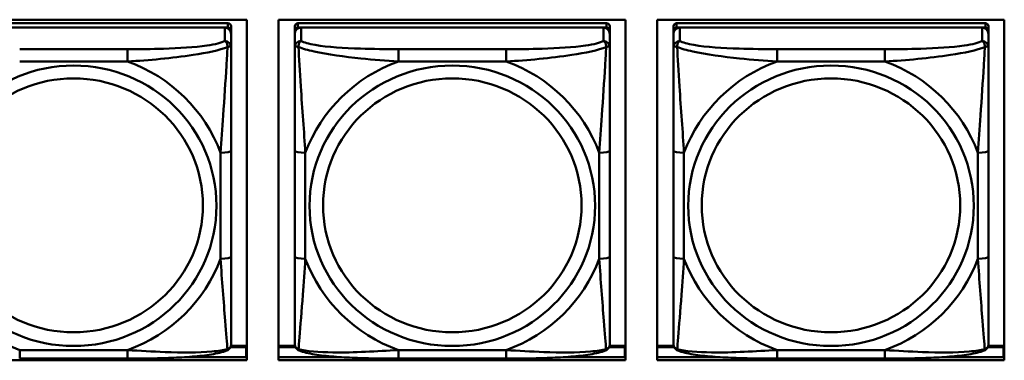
# Model space of a CAD drawing. Header units: inches. Extents: x 0.8 to 75.7, y -7.8 to 49.3.
# Tile 160 of 256: x 48.356 to 50.202, y 14.008 to 14.647. Entities that reach past the tile are written whole.
import ezdxf

# ---------------------------------------------------------------- set-up
doc = ezdxf.new("R2010")
doc.units = ezdxf.units.IN
doc.header["$MEASUREMENT"] = 0
doc.layers.add('Visible Edges(ROSSANSI)', color=7, linetype='Continuous', lineweight=50)
doc.layers.add('Visible Tangent Edges(ROSSANSI)', color=7, linetype='Continuous', lineweight=50)

msp = doc.modelspace()

# ---------------------------------------------------------------- linework, layer by layer
at = {"layer": 'Visible Edges(ROSSANSI)'}
for p, q in [((48.1314, 14.6471), (48.782, 14.6471)), ((48.7464, 14.6405), (48.1676, 14.6405)), ((48.782, 14.6471), (48.782, 14.0084)), ((48.8414, 14.0084), (48.8414, 14.6471)), ((48.8414, 14.6471), (49.492, 14.6471)), ((49.4564, 14.6405), (48.8776, 14.6405)), ((49.492, 14.6471), (49.492, 14.0084)), ((49.5514, 14.0084), (49.5514, 14.6471)), ((49.5514, 14.6471), (50.202, 14.6471)), ((50.1664, 14.6405), (49.5876, 14.6405)), ((50.202, 14.6471), (50.202, 14.0084)), ((48.1676, 14.6322), (48.7464, 14.6322)), ((48.7405, 14.6322), (48.1735, 14.6322)), ((48.7523, 14.6264), (48.7523, 14.6347)), ((48.7523, 14.6264), (48.7523, 14.6206)), ((48.8717, 14.6347), (48.8717, 14.6264)), ((48.8717, 14.6206), (48.8717, 14.6264)), ((48.8776, 14.6322), (49.4564, 14.6322)), ((49.4505, 14.6322), (48.8835, 14.6322)), ((49.4623, 14.6264), (49.4623, 14.6347)), ((49.4623, 14.6264), (49.4623, 14.6206)), ((49.5817, 14.6347), (49.5817, 14.6264)), ((49.5817, 14.6206), (49.5817, 14.6264)), ((49.5876, 14.6322), (50.1664, 14.6322)), ((50.1605, 14.6322), (49.5935, 14.6322)), ((50.1723, 14.6264), (50.1723, 14.6347)), ((50.1723, 14.6264), (50.1723, 14.6206)), ((48.7523, 14.5957), (48.7523, 14.6206)), ((48.8717, 14.6206), (48.8717, 14.5957)), ((49.4623, 14.5957), (49.4623, 14.6206)), ((49.5817, 14.6206), (49.5817, 14.5957)), ((50.1723, 14.5957), (50.1723, 14.6206)), ((48.7523, 14.2026), (48.7523, 14.4013)), ((48.8717, 14.4013), (48.8717, 14.2026)), ((49.4623, 14.2026), (49.4623, 14.4013)), ((49.5817, 14.4013), (49.5817, 14.2026)), ((50.1723, 14.2026), (50.1723, 14.4013)), ((48.751, 14.0333), (48.7802, 14.0333)), ((48.782, 14.0356), (48.7518, 14.0356)), ((48.7802, 14.0333), (48.7802, 14.0145)), ((48.8722, 14.0356), (48.8414, 14.0356)), ((48.8414, 14.0333), (48.873, 14.0333)), ((49.461, 14.0333), (49.4902, 14.0333)), ((49.492, 14.0356), (49.4618, 14.0356)), ((49.4902, 14.0333), (49.4902, 14.0145)), ((49.5822, 14.0356), (49.5514, 14.0356)), ((49.5514, 14.0333), (49.583, 14.0333)), ((50.171, 14.0333), (50.2002, 14.0333)), ((50.202, 14.0356), (50.1718, 14.0356)), ((50.2002, 14.0333), (50.2002, 14.0145)), ((48.6684, 14.0145), (48.782, 14.0145)), ((48.782, 14.0254), (48.7802, 14.0254)), ((48.8414, 14.0145), (48.9557, 14.0145)), ((49.3784, 14.0145), (49.492, 14.0145)), ((49.492, 14.0254), (49.4902, 14.0254)), ((49.5514, 14.0145), (49.6657, 14.0145)), ((50.0884, 14.0145), (50.202, 14.0145)), ((50.202, 14.0254), (50.2002, 14.0254)), ((48.782, 14.0084), (48.1314, 14.0084)), ((48.5582, 14.0117), (48.3559, 14.0117)), ((49.492, 14.0084), (48.8414, 14.0084)), ((49.2682, 14.0117), (49.0659, 14.0117)), ((50.202, 14.0084), (49.5514, 14.0084)), ((49.9782, 14.0117), (49.7759, 14.0117))]:
    msp.add_line(p, q, dxfattribs=at)
for centre, major_axis, start_param, end_param in [((48.7464, 14.6347), (0.00591, 0), 0, 1.570796), ((48.8776, 14.6347), (-0.00591, 0), 4.712389, 6.283185), ((49.4564, 14.6347), (0.00591, 0), 0, 1.570796), ((49.5876, 14.6347), (-0.00591, 0), 4.712389, 6.283185), ((50.1664, 14.6347), (0.00591, 0), 0, 1.570796), ((48.7405, 14.6206), (0.0118, 0), 0, 1.570796), ((48.7464, 14.6264), (0.00591, 0), 0, 1.570796), ((48.8835, 14.6206), (-0.0118, 0), 4.712389, 6.283185), ((48.8776, 14.6264), (-0.00591, 0), 4.712389, 6.283185), ((49.4505, 14.6206), (0.0118, 0), 0, 1.570796), ((49.4564, 14.6264), (0.00591, 0), 0, 1.570796), ((49.5935, 14.6206), (-0.0118, 0), 4.712389, 6.283185), ((49.5876, 14.6264), (-0.00591, 0), 4.712389, 6.283185), ((50.1605, 14.6206), (0.0118, 0), 0, 1.570796), ((50.1664, 14.6264), (0.00591, 0), 0, 1.570796)]:
    msp.add_ellipse(centre, major_axis=major_axis, ratio=0.981793, start_param=start_param, end_param=end_param, dxfattribs=at)
for points, knots in [([(48.7523, 14.4013), (48.7523, 14.4245), (48.7523, 14.4482), (48.7523, 14.4719), (48.7523, 14.503), (48.7523, 14.5353), (48.7523, 14.5621), (48.7523, 14.576), (48.7523, 14.588), (48.7523, 14.5957)], [0.2569537, 0.2569537, 0.2569537, 0.2569537, 0.4371919, 0.4371919, 0.4371919, 0.6739428, 0.6739428, 0.6739428, 0.7963818, 0.7963818, 0.7963818, 0.7963818]), ([(48.8717, 14.5957), (48.8717, 14.5866), (48.8717, 14.5714), (48.8717, 14.5542), (48.8717, 14.5278), (48.8717, 14.4975), (48.8717, 14.4681), (48.8717, 14.4457), (48.8717, 14.4233), (48.8717, 14.4013)], [-0.7968224, -0.7968224, -0.7968224, -0.7968224, -0.6514613, -0.6514613, -0.6514613, -0.427691, -0.427691, -0.427691, -0.2569517, -0.2569517, -0.2569517, -0.2569517]), ([(49.4623, 14.4013), (49.4623, 14.4245), (49.4623, 14.4482), (49.4623, 14.4719), (49.4623, 14.503), (49.4623, 14.5353), (49.4623, 14.5621), (49.4623, 14.576), (49.4623, 14.588), (49.4623, 14.5957)], [0.2569537, 0.2569537, 0.2569537, 0.2569537, 0.4371919, 0.4371919, 0.4371919, 0.6739428, 0.6739428, 0.6739428, 0.7963818, 0.7963818, 0.7963818, 0.7963818]), ([(49.5817, 14.5957), (49.5817, 14.5866), (49.5817, 14.5714), (49.5817, 14.5542), (49.5817, 14.5278), (49.5817, 14.4975), (49.5817, 14.4681), (49.5817, 14.4457), (49.5817, 14.4233), (49.5817, 14.4013)], [-0.7968224, -0.7968224, -0.7968224, -0.7968224, -0.6514613, -0.6514613, -0.6514613, -0.427691, -0.427691, -0.427691, -0.2569517, -0.2569517, -0.2569517, -0.2569517]), ([(50.1723, 14.4013), (50.1723, 14.4245), (50.1723, 14.4482), (50.1723, 14.4719), (50.1723, 14.503), (50.1723, 14.5353), (50.1723, 14.5621), (50.1723, 14.576), (50.1723, 14.588), (50.1723, 14.5957)], [0.2569537, 0.2569537, 0.2569537, 0.2569537, 0.4371919, 0.4371919, 0.4371919, 0.6739428, 0.6739428, 0.6739428, 0.7963818, 0.7963818, 0.7963818, 0.7963818]), ([(48.7523, 14.0391), (48.7523, 14.0413), (48.7523, 14.0505), (48.7523, 14.0633), (48.7523, 14.0828), (48.7523, 14.1097), (48.7523, 14.1374), (48.7523, 14.1586), (48.7523, 14.1806), (48.7523, 14.2026)], [-0.7968224, -0.7968224, -0.7968224, -0.7968224, -0.6514613, -0.6514613, -0.6514613, -0.427691, -0.427691, -0.427691, -0.2569517, -0.2569517, -0.2569517, -0.2569517]), ([(48.8717, 14.2026), (48.8717, 14.1794), (48.8717, 14.156), (48.8717, 14.1338), (48.8717, 14.1047), (48.8717, 14.0764), (48.8717, 14.0575), (48.8717, 14.0478), (48.8717, 14.0409), (48.8717, 14.0391)], [0.2569537, 0.2569537, 0.2569537, 0.2569537, 0.4371919, 0.4371919, 0.4371919, 0.6739428, 0.6739428, 0.6739428, 0.7963818, 0.7963818, 0.7963818, 0.7963818]), ([(49.4623, 14.0391), (49.4623, 14.0413), (49.4623, 14.0505), (49.4623, 14.0633), (49.4623, 14.0828), (49.4623, 14.1097), (49.4623, 14.1374), (49.4623, 14.1586), (49.4623, 14.1806), (49.4623, 14.2026)], [-0.7968224, -0.7968224, -0.7968224, -0.7968224, -0.6514613, -0.6514613, -0.6514613, -0.427691, -0.427691, -0.427691, -0.2569517, -0.2569517, -0.2569517, -0.2569517]), ([(49.5817, 14.2026), (49.5817, 14.1794), (49.5817, 14.156), (49.5817, 14.1338), (49.5817, 14.1047), (49.5817, 14.0764), (49.5817, 14.0575), (49.5817, 14.0478), (49.5817, 14.0409), (49.5817, 14.0391)], [0.2569537, 0.2569537, 0.2569537, 0.2569537, 0.4371919, 0.4371919, 0.4371919, 0.6739428, 0.6739428, 0.6739428, 0.7963818, 0.7963818, 0.7963818, 0.7963818]), ([(50.1723, 14.0391), (50.1723, 14.0413), (50.1723, 14.0505), (50.1723, 14.0633), (50.1723, 14.0828), (50.1723, 14.1097), (50.1723, 14.1374), (50.1723, 14.1586), (50.1723, 14.1806), (50.1723, 14.2026)], [-0.7968224, -0.7968224, -0.7968224, -0.7968224, -0.6514613, -0.6514613, -0.6514613, -0.427691, -0.427691, -0.427691, -0.2569517, -0.2569517, -0.2569517, -0.2569517]), ([(48.7442, 14.0268), (48.7453, 14.0272), (48.7464, 14.0279), (48.7484, 14.0294), (48.7492, 14.0304), (48.7506, 14.0323), (48.7511, 14.0333), (48.7518, 14.0352), (48.752, 14.0361), (48.7522, 14.0377), (48.7523, 14.0384), (48.7523, 14.0391)], [0.02510739, 0.02510739, 0.02510739, 0.02510739, 0.03073999, 0.03073999, 0.03637259, 0.03637259, 0.0420052, 0.0420052, 0.0476378, 0.0476378, 0.0532704, 0.0532704, 0.0532704, 0.0532704]), ([(48.8798, 14.0268), (48.8787, 14.0272), (48.8776, 14.0279), (48.8757, 14.0294), (48.8748, 14.0304), (48.8734, 14.0323), (48.8729, 14.0333), (48.8722, 14.0352), (48.872, 14.0361), (48.8718, 14.0377), (48.8717, 14.0384), (48.8717, 14.0391)], [0.02510739, 0.02510739, 0.02510739, 0.02510739, 0.03073999, 0.03073999, 0.03637259, 0.03637259, 0.0420052, 0.0420052, 0.0476378, 0.0476378, 0.0532704, 0.0532704, 0.0532704, 0.0532704]), ([(49.4542, 14.0268), (49.4553, 14.0272), (49.4564, 14.0279), (49.4584, 14.0294), (49.4592, 14.0304), (49.4606, 14.0323), (49.4611, 14.0333), (49.4618, 14.0352), (49.462, 14.0361), (49.4622, 14.0377), (49.4623, 14.0384), (49.4623, 14.0391)], [0.02510739, 0.02510739, 0.02510739, 0.02510739, 0.03073999, 0.03073999, 0.03637259, 0.03637259, 0.0420052, 0.0420052, 0.0476378, 0.0476378, 0.0532704, 0.0532704, 0.0532704, 0.0532704]), ([(49.5898, 14.0268), (49.5887, 14.0272), (49.5876, 14.0279), (49.5857, 14.0294), (49.5848, 14.0304), (49.5834, 14.0323), (49.5829, 14.0333), (49.5822, 14.0352), (49.582, 14.0361), (49.5818, 14.0377), (49.5817, 14.0384), (49.5817, 14.0391)], [0.02510739, 0.02510739, 0.02510739, 0.02510739, 0.03073999, 0.03073999, 0.03637259, 0.03637259, 0.0420052, 0.0420052, 0.0476378, 0.0476378, 0.0532704, 0.0532704, 0.0532704, 0.0532704]), ([(50.1642, 14.0268), (50.1653, 14.0272), (50.1664, 14.0279), (50.1684, 14.0294), (50.1692, 14.0304), (50.1706, 14.0323), (50.1711, 14.0333), (50.1718, 14.0352), (50.172, 14.0361), (50.1722, 14.0377), (50.1723, 14.0384), (50.1723, 14.0391)], [0.02510739, 0.02510739, 0.02510739, 0.02510739, 0.03073999, 0.03073999, 0.03637259, 0.03637259, 0.0420052, 0.0420052, 0.0476378, 0.0476378, 0.0532704, 0.0532704, 0.0532704, 0.0532704]), ([(48.7442, 14.0268), (48.7358, 14.0233), (48.7263, 14.0213), (48.7043, 14.0177), (48.6921, 14.0163), (48.6664, 14.0142), (48.6531, 14.0135), (48.6263, 14.0124), (48.6127, 14.0121), (48.5854, 14.0118), (48.5717, 14.0117), (48.5582, 14.0117)], [-0.7703505, -0.7703505, -0.7703505, -0.7703505, -0.6676711, -0.6676711, -0.5649918, -0.5649918, -0.4623124, -0.4623124, -0.3596331, -0.3596331, -0.2569537, -0.2569537, -0.2569537, -0.2569537]), ([(49.0659, 14.0117), (49.0523, 14.0117), (49.0387, 14.0118), (49.0114, 14.0121), (48.9978, 14.0124), (48.9709, 14.0135), (48.9576, 14.0142), (48.932, 14.0163), (48.9198, 14.0177), (48.8977, 14.0213), (48.8882, 14.0233), (48.8798, 14.0268)], [0.2569517, 0.2569517, 0.2569517, 0.2569517, 0.3597049, 0.3597049, 0.4624581, 0.4624581, 0.5652112, 0.5652112, 0.6679644, 0.6679644, 0.7707176, 0.7707176, 0.7707176, 0.7707176]), ([(49.4542, 14.0268), (49.4458, 14.0233), (49.4363, 14.0213), (49.4143, 14.0177), (49.4021, 14.0163), (49.3764, 14.0142), (49.3631, 14.0135), (49.3363, 14.0124), (49.3227, 14.0121), (49.2954, 14.0118), (49.2817, 14.0117), (49.2682, 14.0117)], [-0.7703505, -0.7703505, -0.7703505, -0.7703505, -0.6676711, -0.6676711, -0.5649918, -0.5649918, -0.4623124, -0.4623124, -0.3596331, -0.3596331, -0.2569537, -0.2569537, -0.2569537, -0.2569537]), ([(49.7759, 14.0117), (49.7623, 14.0117), (49.7487, 14.0118), (49.7214, 14.0121), (49.7078, 14.0124), (49.6809, 14.0135), (49.6676, 14.0142), (49.642, 14.0163), (49.6298, 14.0177), (49.6077, 14.0213), (49.5982, 14.0233), (49.5898, 14.0268)], [0.2569517, 0.2569517, 0.2569517, 0.2569517, 0.3597049, 0.3597049, 0.4624581, 0.4624581, 0.5652112, 0.5652112, 0.6679644, 0.6679644, 0.7707176, 0.7707176, 0.7707176, 0.7707176]), ([(50.1642, 14.0268), (50.1558, 14.0233), (50.1463, 14.0213), (50.1243, 14.0177), (50.1121, 14.0163), (50.0864, 14.0142), (50.0731, 14.0135), (50.0463, 14.0124), (50.0327, 14.0121), (50.0054, 14.0118), (49.9917, 14.0117), (49.9782, 14.0117)], [-0.7703505, -0.7703505, -0.7703505, -0.7703505, -0.6676711, -0.6676711, -0.5649918, -0.5649918, -0.4623124, -0.4623124, -0.3596331, -0.3596331, -0.2569537, -0.2569537, -0.2569537, -0.2569537])]:
    msp.add_open_spline(points, degree=3, knots=knots, dxfattribs=at)
at = {"layer": 'Visible Tangent Edges(ROSSANSI)'}
for p, q in [((48.7464, 14.6405), (48.7464, 14.6322)), ((48.8776, 14.6322), (48.8776, 14.6405)), ((49.4564, 14.6405), (49.4564, 14.6322)), ((49.5876, 14.6322), (49.5876, 14.6405)), ((50.1664, 14.6405), (50.1664, 14.6322)), ((48.7405, 14.6322), (48.7405, 14.6073)), ((48.8835, 14.6073), (48.8835, 14.6322)), ((49.4505, 14.6322), (49.4505, 14.6073)), ((49.5935, 14.6073), (49.5935, 14.6322)), ((50.1605, 14.6322), (50.1605, 14.6073)), ((48.5582, 14.5919), (48.3559, 14.5919)), ((48.5582, 14.5919), (48.5582, 14.5688)), ((49.0659, 14.5919), (49.0659, 14.5688)), ((49.2682, 14.5919), (49.0659, 14.5919)), ((49.2682, 14.5919), (49.2682, 14.5688)), ((49.7759, 14.5919), (49.7759, 14.5688)), ((49.9782, 14.5919), (49.7759, 14.5919)), ((49.9782, 14.5919), (49.9782, 14.5688)), ((48.3559, 14.5688), (48.5582, 14.5688)), ((49.0659, 14.5688), (49.2682, 14.5688)), ((49.7759, 14.5688), (49.9782, 14.5688)), ((48.7326, 14.3975), (48.7326, 14.1989)), ((48.8914, 14.1989), (48.8914, 14.3975)), ((49.4426, 14.3975), (49.4426, 14.1989)), ((49.6014, 14.1989), (49.6014, 14.3975)), ((50.1526, 14.3975), (50.1526, 14.1989)), ((48.5582, 14.0276), (48.3559, 14.0276)), ((48.3559, 14.0117), (48.3559, 14.0276)), ((48.5582, 14.0117), (48.5582, 14.0276)), ((49.2682, 14.0276), (49.0659, 14.0276)), ((49.0659, 14.0117), (49.0659, 14.0276)), ((49.2682, 14.0117), (49.2682, 14.0276)), ((49.9782, 14.0276), (49.7759, 14.0276)), ((49.7759, 14.0117), (49.7759, 14.0276)), ((49.9782, 14.0117), (49.9782, 14.0276))]:
    msp.add_line(p, q, dxfattribs=at)
for centre, major_axis, ratio, start_param, end_param in [((48.7405, 14.5957), (0.0118, 0), 0.981793, 0, 1.570796), ((48.8835, 14.5957), (-0.0118, 0), 0.981793, 4.712389, 6.283185), ((49.4505, 14.5957), (0.0118, 0), 0.981793, 0, 1.570796), ((49.5935, 14.5957), (-0.0118, 0), 0.981793, 4.712389, 6.283185), ((50.1605, 14.5957), (0.0118, 0), 0.981793, 0, 1.570796), ((48.457, 14.2982), (0.2936, 0), 0.981793, 0.351767, 1.21903), ((49.167, 14.2982), (-0.2936, 0), 0.981793, 5.064156, 5.931419), ((49.167, 14.2982), (0.2936, 0), 0.981793, 0.351767, 1.21903), ((49.877, 14.2982), (-0.2936, 0), 0.981793, 5.064156, 5.931419), ((49.877, 14.2982), (0.2936, 0), 0.981793, 0.351767, 1.21903), ((48.7326, 14.4013), (0.0197, 0), 0.189952, 4.712389, 6.283185), ((48.8914, 14.4013), (-0.0197, 0), 0.189952, 0, 1.570796), ((49.4426, 14.4013), (0.0197, 0), 0.189952, 4.712389, 6.283185), ((49.6014, 14.4013), (-0.0197, 0), 0.189952, 0, 1.570796), ((50.1526, 14.4013), (0.0197, 0), 0.189952, 4.712389, 6.283185), ((48.457, 14.2982), (-0.2936, 0), 0.981793, 0.351767, 1.21903), ((48.457, 14.2982), (0.2936, 0), 0.981793, 5.064156, 5.931419), ((48.7326, 14.2026), (0.0197, 0), 0.189952, 4.712389, 6.283185), ((48.8914, 14.2026), (-0.0197, 0), 0.189952, 0, 1.570796), ((49.167, 14.2982), (-0.2936, 0), 0.981793, 0.351767, 1.21903), ((49.167, 14.2982), (0.2936, 0), 0.981793, 5.064156, 5.931419), ((49.4426, 14.2026), (0.0197, 0), 0.189952, 4.712389, 6.283185), ((49.6014, 14.2026), (-0.0197, 0), 0.189952, 0, 1.570796), ((49.877, 14.2982), (-0.2936, 0), 0.981793, 0.351767, 1.21903), ((49.877, 14.2982), (0.2936, 0), 0.981793, 5.064156, 5.931419), ((50.1526, 14.2026), (0.0197, 0), 0.189952, 4.712389, 6.283185)]:
    msp.add_ellipse(centre, major_axis=major_axis, ratio=ratio, start_param=start_param, end_param=end_param, dxfattribs=at)
for centre, major_axis in [((48.457, 14.2982), (-0.2678, 0)), ((49.167, 14.2982), (-0.2678, 0)), ((49.877, 14.2982), (-0.2678, 0)), ((48.457, 14.299), (-0.2424, 0)), ((49.167, 14.299), (-0.2424, 0)), ((49.877, 14.299), (-0.2424, 0))]:
    msp.add_ellipse(centre, major_axis=major_axis, ratio=0.981793, dxfattribs=at)
for points, knots in [([(48.7405, 14.6073), (48.7347, 14.6038), (48.7223, 14.6008), (48.707, 14.5986), (48.6836, 14.5952), (48.6545, 14.5935), (48.6254, 14.5927), (48.6032, 14.592), (48.5806, 14.5919), (48.5582, 14.5919)], [-0.7968224, -0.7968224, -0.7968224, -0.7968224, -0.6514613, -0.6514613, -0.6514613, -0.427691, -0.427691, -0.427691, -0.2569517, -0.2569517, -0.2569517, -0.2569517]), ([(48.7405, 14.6073), (48.741, 14.607), (48.7415, 14.6067), (48.7424, 14.6059), (48.7428, 14.6055), (48.7434, 14.6047), (48.7436, 14.6044), (48.7439, 14.6038), (48.744, 14.6036), (48.7443, 14.6029), (48.7445, 14.6024), (48.745, 14.6009), (48.7452, 14.6), (48.7454, 14.5979), (48.7455, 14.5969), (48.7454, 14.5958)], [-0.0532704, -0.0532704, -0.0532704, -0.0532704, -0.04377373, -0.04377373, -0.03521335, -0.03521335, -0.02986312, -0.02986312, -0.02651922, -0.02651922, -0.01983142, -0.01983142, -0.00913095, -0.00913095, 0.00023197, 0.00023197, 0.00023197, 0.00023197]), ([(48.8786, 14.5958), (48.8786, 14.5969), (48.8786, 14.5979), (48.8789, 14.6), (48.8791, 14.6009), (48.8795, 14.6024), (48.8797, 14.6029), (48.88, 14.6036), (48.8801, 14.6038), (48.8804, 14.6044), (48.8807, 14.6047), (48.8812, 14.6055), (48.8816, 14.6059), (48.8825, 14.6067), (48.883, 14.607), (48.8835, 14.6073)], [-0.00023197, -0.00023197, -0.00023197, -0.00023197, 0.00913095, 0.00913095, 0.01983142, 0.01983142, 0.02651922, 0.02651922, 0.02986312, 0.02986312, 0.03521335, 0.03521335, 0.04377373, 0.04377373, 0.0532704, 0.0532704, 0.0532704, 0.0532704]), ([(49.0659, 14.5919), (49.0422, 14.5919), (49.0182, 14.592), (48.9949, 14.5928), (48.9642, 14.5937), (48.9333, 14.5957), (48.91, 14.5997), (48.898, 14.6018), (48.8884, 14.6044), (48.8835, 14.6073)], [0.2569537, 0.2569537, 0.2569537, 0.2569537, 0.4371919, 0.4371919, 0.4371919, 0.6739428, 0.6739428, 0.6739428, 0.7963818, 0.7963818, 0.7963818, 0.7963818]), ([(49.4505, 14.6073), (49.4447, 14.6038), (49.4323, 14.6008), (49.417, 14.5986), (49.3936, 14.5952), (49.3645, 14.5935), (49.3354, 14.5927), (49.3132, 14.592), (49.2906, 14.5919), (49.2682, 14.5919)], [-0.7968224, -0.7968224, -0.7968224, -0.7968224, -0.6514613, -0.6514613, -0.6514613, -0.427691, -0.427691, -0.427691, -0.2569517, -0.2569517, -0.2569517, -0.2569517]), ([(49.4505, 14.6073), (49.451, 14.607), (49.4515, 14.6067), (49.4524, 14.6059), (49.4528, 14.6055), (49.4534, 14.6047), (49.4536, 14.6044), (49.4539, 14.6038), (49.454, 14.6036), (49.4543, 14.6029), (49.4545, 14.6024), (49.455, 14.6009), (49.4552, 14.6), (49.4554, 14.5979), (49.4555, 14.5969), (49.4554, 14.5958)], [-0.0532704, -0.0532704, -0.0532704, -0.0532704, -0.04377373, -0.04377373, -0.03521335, -0.03521335, -0.02986312, -0.02986312, -0.02651922, -0.02651922, -0.01983142, -0.01983142, -0.00913095, -0.00913095, 0.00023197, 0.00023197, 0.00023197, 0.00023197]), ([(49.5886, 14.5958), (49.5886, 14.5969), (49.5886, 14.5979), (49.5889, 14.6), (49.5891, 14.6009), (49.5895, 14.6024), (49.5897, 14.6029), (49.59, 14.6036), (49.5901, 14.6038), (49.5904, 14.6044), (49.5907, 14.6047), (49.5912, 14.6055), (49.5916, 14.6059), (49.5925, 14.6067), (49.593, 14.607), (49.5935, 14.6073)], [-0.00023197, -0.00023197, -0.00023197, -0.00023197, 0.00913095, 0.00913095, 0.01983142, 0.01983142, 0.02651922, 0.02651922, 0.02986312, 0.02986312, 0.03521335, 0.03521335, 0.04377373, 0.04377373, 0.0532704, 0.0532704, 0.0532704, 0.0532704]), ([(49.7759, 14.5919), (49.7522, 14.5919), (49.7282, 14.592), (49.7049, 14.5928), (49.6742, 14.5937), (49.6433, 14.5957), (49.62, 14.5997), (49.608, 14.6018), (49.5984, 14.6044), (49.5935, 14.6073)], [0.2569537, 0.2569537, 0.2569537, 0.2569537, 0.4371919, 0.4371919, 0.4371919, 0.6739428, 0.6739428, 0.6739428, 0.7963818, 0.7963818, 0.7963818, 0.7963818]), ([(50.1605, 14.6073), (50.1547, 14.6038), (50.1423, 14.6008), (50.127, 14.5986), (50.1036, 14.5952), (50.0745, 14.5935), (50.0454, 14.5927), (50.0232, 14.592), (50.0006, 14.5919), (49.9782, 14.5919)], [-0.7968224, -0.7968224, -0.7968224, -0.7968224, -0.6514613, -0.6514613, -0.6514613, -0.427691, -0.427691, -0.427691, -0.2569517, -0.2569517, -0.2569517, -0.2569517]), ([(50.1605, 14.6073), (50.161, 14.607), (50.1615, 14.6067), (50.1624, 14.6059), (50.1628, 14.6055), (50.1634, 14.6047), (50.1636, 14.6044), (50.1639, 14.6038), (50.164, 14.6036), (50.1643, 14.6029), (50.1645, 14.6024), (50.165, 14.6009), (50.1652, 14.6), (50.1654, 14.5979), (50.1655, 14.5969), (50.1654, 14.5958)], [-0.0532704, -0.0532704, -0.0532704, -0.0532704, -0.04377373, -0.04377373, -0.03521335, -0.03521335, -0.02986312, -0.02986312, -0.02651922, -0.02651922, -0.01983142, -0.01983142, -0.00913095, -0.00913095, 0.00023197, 0.00023197, 0.00023197, 0.00023197]), ([(48.5582, 14.5688), (48.5986, 14.5711), (48.641, 14.5749), (48.7067, 14.5849), (48.7311, 14.59), (48.7454, 14.5958)], [0.2569517, 0.2569517, 0.2569517, 0.2569517, 0.5559983, 0.5559983, 0.7482818, 0.7482818, 0.7482818, 0.7482818]), ([(48.7454, 14.5958), (48.7449, 14.5858), (48.7443, 14.5738), (48.7418, 14.5317), (48.7395, 14.4985), (48.7356, 14.4435), (48.734, 14.4204), (48.7326, 14.3975)], [-0.7478145, -0.7478145, -0.7478145, -0.7478145, -0.6493253, -0.6493253, -0.427691, -0.427691, -0.2569537, -0.2569537, -0.2569537, -0.2569537]), ([(48.7454, 14.5958), (48.7463, 14.5961), (48.747, 14.5963), (48.7485, 14.5967), (48.7491, 14.5968), (48.7501, 14.5969), (48.7504, 14.5969), (48.7508, 14.5969), (48.7509, 14.5969), (48.7512, 14.5969), (48.7514, 14.5968), (48.7518, 14.5967), (48.752, 14.5965), (48.7522, 14.5962), (48.7523, 14.596), (48.7523, 14.5957)], [-0.00023197, -0.00023197, -0.00023197, -0.00023197, 0.00913095, 0.00913095, 0.01983142, 0.01983142, 0.02651922, 0.02651922, 0.02986312, 0.02986312, 0.03521335, 0.03521335, 0.04377373, 0.04377373, 0.0532704, 0.0532704, 0.0532704, 0.0532704]), ([(48.8717, 14.5957), (48.8717, 14.596), (48.8718, 14.5962), (48.8721, 14.5965), (48.8722, 14.5967), (48.8726, 14.5968), (48.8728, 14.5969), (48.8731, 14.5969), (48.8732, 14.5969), (48.8736, 14.5969), (48.874, 14.5969), (48.8749, 14.5968), (48.8755, 14.5967), (48.877, 14.5963), (48.8777, 14.5961), (48.8786, 14.5958)], [-0.0532704, -0.0532704, -0.0532704, -0.0532704, -0.04377373, -0.04377373, -0.03521335, -0.03521335, -0.02986312, -0.02986312, -0.02651922, -0.02651922, -0.01983142, -0.01983142, -0.00913095, -0.00913095, 0.00023197, 0.00023197, 0.00023197, 0.00023197]), ([(48.8786, 14.5958), (48.8862, 14.5929), (48.8963, 14.59), (48.9333, 14.5818), (48.965, 14.5775), (49.0193, 14.572), (49.0425, 14.5701), (49.0659, 14.5688)], [-0.7478145, -0.7478145, -0.7478145, -0.7478145, -0.6493253, -0.6493253, -0.427691, -0.427691, -0.2569537, -0.2569537, -0.2569537, -0.2569537]), ([(48.8914, 14.3975), (48.889, 14.4372), (48.8857, 14.4794), (48.8811, 14.5494), (48.8795, 14.5768), (48.8786, 14.5958)], [0.2569517, 0.2569517, 0.2569517, 0.2569517, 0.5559983, 0.5559983, 0.7482818, 0.7482818, 0.7482818, 0.7482818]), ([(49.2682, 14.5688), (49.3086, 14.5711), (49.351, 14.5749), (49.4167, 14.5849), (49.4411, 14.59), (49.4554, 14.5958)], [0.2569517, 0.2569517, 0.2569517, 0.2569517, 0.5559983, 0.5559983, 0.7482818, 0.7482818, 0.7482818, 0.7482818]), ([(49.4554, 14.5958), (49.4549, 14.5858), (49.4543, 14.5738), (49.4518, 14.5317), (49.4495, 14.4985), (49.4456, 14.4435), (49.444, 14.4204), (49.4426, 14.3975)], [-0.7478145, -0.7478145, -0.7478145, -0.7478145, -0.6493253, -0.6493253, -0.427691, -0.427691, -0.2569537, -0.2569537, -0.2569537, -0.2569537]), ([(49.4554, 14.5958), (49.4563, 14.5961), (49.457, 14.5963), (49.4585, 14.5967), (49.4591, 14.5968), (49.4601, 14.5969), (49.4604, 14.5969), (49.4608, 14.5969), (49.4609, 14.5969), (49.4612, 14.5969), (49.4614, 14.5968), (49.4618, 14.5967), (49.462, 14.5965), (49.4622, 14.5962), (49.4623, 14.596), (49.4623, 14.5957)], [-0.00023197, -0.00023197, -0.00023197, -0.00023197, 0.00913095, 0.00913095, 0.01983142, 0.01983142, 0.02651922, 0.02651922, 0.02986312, 0.02986312, 0.03521335, 0.03521335, 0.04377373, 0.04377373, 0.0532704, 0.0532704, 0.0532704, 0.0532704]), ([(49.5817, 14.5957), (49.5817, 14.596), (49.5818, 14.5962), (49.5821, 14.5965), (49.5822, 14.5967), (49.5826, 14.5968), (49.5828, 14.5969), (49.5831, 14.5969), (49.5832, 14.5969), (49.5836, 14.5969), (49.584, 14.5969), (49.5849, 14.5968), (49.5855, 14.5967), (49.587, 14.5963), (49.5877, 14.5961), (49.5886, 14.5958)], [-0.0532704, -0.0532704, -0.0532704, -0.0532704, -0.04377373, -0.04377373, -0.03521335, -0.03521335, -0.02986312, -0.02986312, -0.02651922, -0.02651922, -0.01983142, -0.01983142, -0.00913095, -0.00913095, 0.00023197, 0.00023197, 0.00023197, 0.00023197]), ([(49.5886, 14.5958), (49.5962, 14.5929), (49.6063, 14.59), (49.6433, 14.5818), (49.675, 14.5775), (49.7293, 14.572), (49.7525, 14.5701), (49.7759, 14.5688)], [-0.7478145, -0.7478145, -0.7478145, -0.7478145, -0.6493253, -0.6493253, -0.427691, -0.427691, -0.2569537, -0.2569537, -0.2569537, -0.2569537]), ([(49.6014, 14.3975), (49.599, 14.4372), (49.5957, 14.4794), (49.5911, 14.5494), (49.5895, 14.5768), (49.5886, 14.5958)], [0.2569517, 0.2569517, 0.2569517, 0.2569517, 0.5559983, 0.5559983, 0.7482818, 0.7482818, 0.7482818, 0.7482818]), ([(49.9782, 14.5688), (50.0186, 14.5711), (50.061, 14.5749), (50.1267, 14.5849), (50.1511, 14.59), (50.1654, 14.5958)], [0.2569517, 0.2569517, 0.2569517, 0.2569517, 0.5559983, 0.5559983, 0.7482818, 0.7482818, 0.7482818, 0.7482818]), ([(50.1654, 14.5958), (50.1649, 14.5858), (50.1643, 14.5738), (50.1618, 14.5317), (50.1595, 14.4985), (50.1556, 14.4435), (50.154, 14.4204), (50.1526, 14.3975)], [-0.7478145, -0.7478145, -0.7478145, -0.7478145, -0.6493253, -0.6493253, -0.427691, -0.427691, -0.2569537, -0.2569537, -0.2569537, -0.2569537]), ([(50.1654, 14.5958), (50.1663, 14.5961), (50.167, 14.5963), (50.1685, 14.5967), (50.1691, 14.5968), (50.1701, 14.5969), (50.1704, 14.5969), (50.1708, 14.5969), (50.1709, 14.5969), (50.1712, 14.5969), (50.1714, 14.5968), (50.1718, 14.5967), (50.172, 14.5965), (50.1722, 14.5962), (50.1723, 14.596), (50.1723, 14.5957)], [-0.00023197, -0.00023197, -0.00023197, -0.00023197, 0.00913095, 0.00913095, 0.01983142, 0.01983142, 0.02651922, 0.02651922, 0.02986312, 0.02986312, 0.03521335, 0.03521335, 0.04377373, 0.04377373, 0.0532704, 0.0532704, 0.0532704, 0.0532704]), ([(48.7326, 14.1989), (48.735, 14.1591), (48.7383, 14.1181), (48.7429, 14.0592), (48.7445, 14.0387), (48.7454, 14.0295)], [0.2569517, 0.2569517, 0.2569517, 0.2569517, 0.5559983, 0.5559983, 0.7482818, 0.7482818, 0.7482818, 0.7482818]), ([(48.8786, 14.0295), (48.8791, 14.0345), (48.8797, 14.0421), (48.8822, 14.0727), (48.8845, 14.1018), (48.8884, 14.1533), (48.89, 14.1759), (48.8914, 14.1989)], [-0.7478145, -0.7478145, -0.7478145, -0.7478145, -0.6493253, -0.6493253, -0.427691, -0.427691, -0.2569537, -0.2569537, -0.2569537, -0.2569537]), ([(49.4426, 14.1989), (49.445, 14.1591), (49.4483, 14.1181), (49.4529, 14.0592), (49.4545, 14.0387), (49.4554, 14.0295)], [0.2569517, 0.2569517, 0.2569517, 0.2569517, 0.5559983, 0.5559983, 0.7482818, 0.7482818, 0.7482818, 0.7482818]), ([(49.5886, 14.0295), (49.5891, 14.0345), (49.5897, 14.0421), (49.5922, 14.0727), (49.5945, 14.1018), (49.5984, 14.1533), (49.6, 14.1759), (49.6014, 14.1989)], [-0.7478145, -0.7478145, -0.7478145, -0.7478145, -0.6493253, -0.6493253, -0.427691, -0.427691, -0.2569537, -0.2569537, -0.2569537, -0.2569537]), ([(50.1526, 14.1989), (50.155, 14.1591), (50.1583, 14.1181), (50.1629, 14.0592), (50.1645, 14.0387), (50.1654, 14.0295)], [0.2569517, 0.2569517, 0.2569517, 0.2569517, 0.5559983, 0.5559983, 0.7482818, 0.7482818, 0.7482818, 0.7482818]), ([(48.7523, 14.0391), (48.7523, 14.0383), (48.7522, 14.0376), (48.752, 14.0362), (48.7518, 14.0355), (48.7514, 14.0345), (48.7512, 14.0342), (48.7509, 14.0336), (48.7508, 14.0334), (48.7504, 14.0328), (48.7501, 14.0324), (48.7491, 14.0314), (48.7485, 14.0309), (48.747, 14.0301), (48.7463, 14.0297), (48.7454, 14.0295)], [-0.0532704, -0.0532704, -0.0532704, -0.0532704, -0.04377373, -0.04377373, -0.03521335, -0.03521335, -0.02986312, -0.02986312, -0.02651922, -0.02651922, -0.01983142, -0.01983142, -0.00913095, -0.00913095, 0.00023197, 0.00023197, 0.00023197, 0.00023197]), ([(48.8786, 14.0295), (48.8777, 14.0297), (48.877, 14.0301), (48.8755, 14.0309), (48.8749, 14.0314), (48.874, 14.0324), (48.8736, 14.0328), (48.8732, 14.0334), (48.8731, 14.0336), (48.8728, 14.0342), (48.8726, 14.0345), (48.8722, 14.0355), (48.8721, 14.0362), (48.8718, 14.0376), (48.8717, 14.0383), (48.8717, 14.0391)], [-0.00023197, -0.00023197, -0.00023197, -0.00023197, 0.00913095, 0.00913095, 0.01983142, 0.01983142, 0.02651922, 0.02651922, 0.02986312, 0.02986312, 0.03521335, 0.03521335, 0.04377373, 0.04377373, 0.0532704, 0.0532704, 0.0532704, 0.0532704]), ([(49.4623, 14.0391), (49.4623, 14.0383), (49.4622, 14.0376), (49.462, 14.0362), (49.4618, 14.0355), (49.4614, 14.0345), (49.4612, 14.0342), (49.4609, 14.0336), (49.4608, 14.0334), (49.4604, 14.0328), (49.4601, 14.0324), (49.4591, 14.0314), (49.4585, 14.0309), (49.457, 14.0301), (49.4563, 14.0297), (49.4554, 14.0295)], [-0.0532704, -0.0532704, -0.0532704, -0.0532704, -0.04377373, -0.04377373, -0.03521335, -0.03521335, -0.02986312, -0.02986312, -0.02651922, -0.02651922, -0.01983142, -0.01983142, -0.00913095, -0.00913095, 0.00023197, 0.00023197, 0.00023197, 0.00023197]), ([(49.5886, 14.0295), (49.5877, 14.0297), (49.587, 14.0301), (49.5855, 14.0309), (49.5849, 14.0314), (49.584, 14.0324), (49.5836, 14.0328), (49.5832, 14.0334), (49.5831, 14.0336), (49.5828, 14.0342), (49.5826, 14.0345), (49.5822, 14.0355), (49.5821, 14.0362), (49.5818, 14.0376), (49.5817, 14.0383), (49.5817, 14.0391)], [-0.00023197, -0.00023197, -0.00023197, -0.00023197, 0.00913095, 0.00913095, 0.01983142, 0.01983142, 0.02651922, 0.02651922, 0.02986312, 0.02986312, 0.03521335, 0.03521335, 0.04377373, 0.04377373, 0.0532704, 0.0532704, 0.0532704, 0.0532704]), ([(50.1723, 14.0391), (50.1723, 14.0383), (50.1722, 14.0376), (50.172, 14.0362), (50.1718, 14.0355), (50.1714, 14.0345), (50.1712, 14.0342), (50.1709, 14.0336), (50.1708, 14.0334), (50.1704, 14.0328), (50.1701, 14.0324), (50.1691, 14.0314), (50.1685, 14.0309), (50.167, 14.0301), (50.1663, 14.0297), (50.1654, 14.0295)], [-0.0532704, -0.0532704, -0.0532704, -0.0532704, -0.04377373, -0.04377373, -0.03521335, -0.03521335, -0.02986312, -0.02986312, -0.02651922, -0.02651922, -0.01983142, -0.01983142, -0.00913095, -0.00913095, 0.00023197, 0.00023197, 0.00023197, 0.00023197]), ([(48.7454, 14.0295), (48.7378, 14.0275), (48.7278, 14.0259), (48.6907, 14.0226), (48.659, 14.0228), (48.6048, 14.0248), (48.5815, 14.0262), (48.5582, 14.0276)], [-0.7478145, -0.7478145, -0.7478145, -0.7478145, -0.6493253, -0.6493253, -0.427691, -0.427691, -0.2569537, -0.2569537, -0.2569537, -0.2569537]), ([(48.7454, 14.0295), (48.7455, 14.0289), (48.7454, 14.0285), (48.7452, 14.0276), (48.745, 14.0273), (48.7446, 14.027), (48.7444, 14.0269), (48.7442, 14.0268)], [-0.00023197, -0.00023197, -0.00023197, -0.00023197, 0.00913095, 0.00913095, 0.01983142, 0.01983142, 0.02510739, 0.02510739, 0.02510739, 0.02510739]), ([(48.8798, 14.0268), (48.8796, 14.0269), (48.8795, 14.027), (48.8791, 14.0273), (48.8789, 14.0276), (48.8786, 14.0285), (48.8786, 14.0289), (48.8786, 14.0295)], [-0.02510739, -0.02510739, -0.02510739, -0.02510739, -0.01983142, -0.01983142, -0.00913095, -0.00913095, 0.00023197, 0.00023197, 0.00023197, 0.00023197]), ([(49.0659, 14.0276), (49.0254, 14.0253), (48.983, 14.0226), (48.9174, 14.0236), (48.8929, 14.0255), (48.8786, 14.0295)], [0.2569517, 0.2569517, 0.2569517, 0.2569517, 0.5559983, 0.5559983, 0.7482818, 0.7482818, 0.7482818, 0.7482818]), ([(49.4554, 14.0295), (49.4478, 14.0275), (49.4378, 14.0259), (49.4007, 14.0226), (49.369, 14.0228), (49.3148, 14.0248), (49.2915, 14.0262), (49.2682, 14.0276)], [-0.7478145, -0.7478145, -0.7478145, -0.7478145, -0.6493253, -0.6493253, -0.427691, -0.427691, -0.2569537, -0.2569537, -0.2569537, -0.2569537]), ([(49.4554, 14.0295), (49.4555, 14.0289), (49.4554, 14.0285), (49.4552, 14.0276), (49.455, 14.0273), (49.4546, 14.027), (49.4544, 14.0269), (49.4542, 14.0268)], [-0.00023197, -0.00023197, -0.00023197, -0.00023197, 0.00913095, 0.00913095, 0.01983142, 0.01983142, 0.02510739, 0.02510739, 0.02510739, 0.02510739]), ([(49.5898, 14.0268), (49.5896, 14.0269), (49.5895, 14.027), (49.5891, 14.0273), (49.5889, 14.0276), (49.5886, 14.0285), (49.5886, 14.0289), (49.5886, 14.0295)], [-0.02510739, -0.02510739, -0.02510739, -0.02510739, -0.01983142, -0.01983142, -0.00913095, -0.00913095, 0.00023197, 0.00023197, 0.00023197, 0.00023197]), ([(49.7759, 14.0276), (49.7354, 14.0253), (49.693, 14.0226), (49.6274, 14.0236), (49.6029, 14.0255), (49.5886, 14.0295)], [0.2569517, 0.2569517, 0.2569517, 0.2569517, 0.5559983, 0.5559983, 0.7482818, 0.7482818, 0.7482818, 0.7482818]), ([(50.1654, 14.0295), (50.1578, 14.0275), (50.1478, 14.0259), (50.1107, 14.0226), (50.079, 14.0228), (50.0248, 14.0248), (50.0015, 14.0262), (49.9782, 14.0276)], [-0.7478145, -0.7478145, -0.7478145, -0.7478145, -0.6493253, -0.6493253, -0.427691, -0.427691, -0.2569537, -0.2569537, -0.2569537, -0.2569537]), ([(50.1654, 14.0295), (50.1655, 14.0289), (50.1654, 14.0285), (50.1652, 14.0276), (50.165, 14.0273), (50.1646, 14.027), (50.1644, 14.0269), (50.1642, 14.0268)], [-0.00023197, -0.00023197, -0.00023197, -0.00023197, 0.00913095, 0.00913095, 0.01983142, 0.01983142, 0.02510739, 0.02510739, 0.02510739, 0.02510739])]:
    msp.add_open_spline(points, degree=3, knots=knots, dxfattribs=at)

doc.saveas('drawing.dxf')
